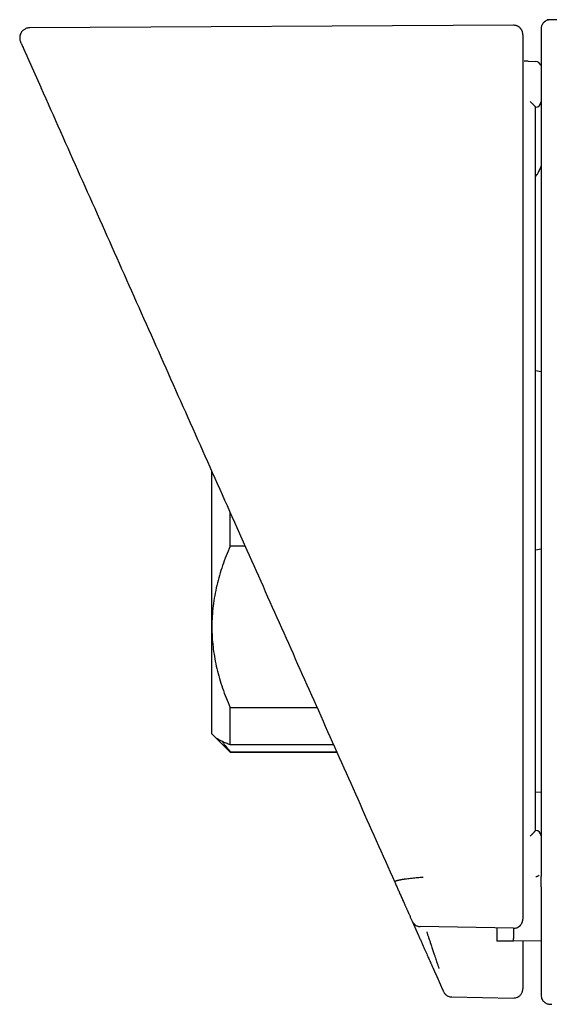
# Model space of a CAD drawing. Header units: millimetres. Extents: x 8 to 871, y 12 to 1888.
# Tile 58 of 114: x 722 to 751, y 1005 to 1059. Entities that reach past the tile are written whole.
import ezdxf

# ---------------------------------------------------------------- set-up
doc = ezdxf.new("R2010")
doc.units = ezdxf.units.MM

msp = doc.modelspace()

# ---------------------------------------------------------------- linework, layer by layer
at = {"color": 7, "linetype": 'Continuous', "lineweight": 30}
for p, q in [((748.985, 1058.942), (722.464, 1058.803)), ((779.406, 1059), (750.821, 1059.249)), ((722.342, 1057.181), (723.069, 1055.548)), ((749.786, 1056.974), (750.198, 1056.959)), ((723.069, 1055.548), (723.077, 1055.532)), ((723.069, 1055.548), (723.075, 1055.535)), ((750.187, 1054.455), (750.187, 1054.455)), ((750.487, 1039.955), (750.187, 1040.008)), ((732.447, 1025.969), (732.447, 1034.484)), ((733.447, 1030.388), (733.447, 1032.238)), ((733.818, 1031.406), (734.367, 1030.174)), ((734.271, 1030.388), (733.447, 1030.388)), ((750.187, 1030.184), (750.487, 1030.237)), ((732.447, 1020.096), (732.447, 1025.969)), ((733.447, 1021.551), (738.206, 1021.551)), ((733.447, 1019.499), (733.447, 1021.551)), ((732.447, 1020.096), (732.578, 1019.966)), ((732.578, 1019.966), (733.447, 1019.096)), ((739.119, 1019.499), (733.447, 1019.499)), ((733.447, 1019.124), (739.286, 1019.124)), ((733.447, 1019.096), (733.447, 1019.124)), ((733.447, 1019.096), (739.299, 1019.096)), ((750.487, 1016.894), (750.187, 1016.899)), ((750.187, 1014.804), (750.187, 1014.804)), ((743.423, 1009.832), (743.771, 1009.052)), ((743.861, 1009.559), (748.977, 1009.464)), ((743.869, 1009.54), (743.869, 1009.54)), ((748.979, 1009.446), (743.87, 1009.541)), ((748.978, 1009.445), (748.978, 1009.445)), ((750.487, 1008.755), (748.979, 1008.729)), ((748.979, 1008.729), (748.071, 1008.744)), ((745.588, 1005.678), (748.979, 1005.619))]:
    msp.add_line(p, q, dxfattribs=at)
for centre, start, end in [((750.187, 1056.659), 19.0234, 88.0018), ((750.187, 1054.755), 270, 0), ((750.187, 1014.504), 0, 90)]:
    msp.add_arc(centre, 0.3, start, end, dxfattribs=at)
for points, knots in [([(749.487, 1058.427), (749.487, 1058.447), (749.487, 1058.484), (749.478, 1058.542), (749.465, 1058.593), (749.448, 1058.638), (749.43, 1058.676), (749.414, 1058.704), (749.4, 1058.725), (749.389, 1058.741), (749.363, 1058.774), (749.315, 1058.823), (749.25, 1058.871), (749.182, 1058.904), (749.122, 1058.925), (749.055, 1058.94), (749.008, 1058.942), (748.985, 1058.942)], [0, 0, 0, 0, 0.154895, 0.288533, 0.40085, 0.491823, 0.561566, 0.610528, 0.62768, 0.640571, 0.662721, 0.721161, 0.798839, 0.84433, 0.893537, 0.945722, 1, 1, 1, 1]), ([(750.992, 1059.241), (750.953, 1059.239), (750.88, 1059.234), (750.793, 1059.204), (750.734, 1059.173), (750.696, 1059.148), (750.654, 1059.115), (750.604, 1059.065), (750.558, 1059.001), (750.525, 1058.935), (750.504, 1058.875), (750.49, 1058.81), (750.488, 1058.764), (750.487, 1058.741)], [0, 0, 0, 0, 0.148375, 0.275734, 0.345663, 0.402145, 0.449771, 0.545144, 0.672136, 0.74641, 0.826663, 0.911678, 1, 1, 1, 1]), ([(722.464, 1058.803), (722.424, 1058.801), (722.349, 1058.796), (722.25, 1058.762), (722.177, 1058.723), (722.113, 1058.677), (722.052, 1058.619), (721.992, 1058.538), (721.948, 1058.444), (721.926, 1058.362), (721.917, 1058.29), (721.916, 1058.219), (721.927, 1058.128), (721.951, 1058.064), (721.964, 1058.03)], [0, 0, 0, 0, 0.110027, 0.20656, 0.283811, 0.338069, 0.421209, 0.516433, 0.613285, 0.704163, 0.748873, 0.813556, 0.898997, 1, 1, 1, 1]), ([(749.487, 1058.427), (749.487, 1058.427), (749.487, 1058.433), (749.487, 1058.416), (749.487, 1058.375), (749.487, 1058.299), (749.487, 1058.194), (749.487, 1058.058), (749.487, 1057.891), (749.487, 1057.696), (749.487, 1057.54), (749.487, 1057.462)], [0, 0, 0, 0, 0.002676, 0.12515, 0.250124, 0.375098, 0.500074, 0.625052, 0.750032, 0.875014, 1, 1, 1, 1]), ([(750.487, 1058.741), (750.487, 1058.738), (750.487, 1058.733), (750.487, 1058.687), (750.487, 1058.611), (750.487, 1058.505), (750.487, 1058.367), (750.487, 1058.198), (750.487, 1058.001), (750.487, 1057.843), (750.487, 1057.764)], [0, 0, 0, 0, 0.11993, 0.245649, 0.37137, 0.497091, 0.622814, 0.74854, 0.874268, 1, 1, 1, 1]), ([(721.965, 1058.029), (721.965, 1058.027), (721.967, 1058.023), (721.985, 1057.984), (722.012, 1057.922), (722.051, 1057.834), (722.089, 1057.749), (722.118, 1057.684), (722.133, 1057.65), (722.149, 1057.614), (722.166, 1057.577), (722.183, 1057.538), (722.201, 1057.497), (722.22, 1057.456), (722.236, 1057.421), (722.245, 1057.399), (722.248, 1057.392), (722.249, 1057.391), (722.25, 1057.389), (722.25, 1057.387), (722.251, 1057.385), (722.252, 1057.383), (722.254, 1057.378), (722.258, 1057.371), (722.263, 1057.36), (722.267, 1057.349), (722.272, 1057.339), (722.276, 1057.329), (722.281, 1057.32), (722.285, 1057.31), (722.289, 1057.301), (722.293, 1057.292), (722.297, 1057.284), (722.3, 1057.275), (722.304, 1057.267), (722.307, 1057.259), (722.311, 1057.252), (722.314, 1057.244), (722.317, 1057.237), (722.32, 1057.231), (722.323, 1057.224), (722.326, 1057.218), (722.328, 1057.212), (722.331, 1057.206), (722.333, 1057.201), (722.336, 1057.196), (722.338, 1057.191), (722.34, 1057.186), (722.342, 1057.183), (722.342, 1057.181)], [0, 0, 0, 0, 0.11999, 0.243231, 0.366446, 0.489634, 0.612915, 0.643897, 0.674872, 0.705839, 0.736799, 0.76764, 0.798499, 0.829489, 0.859546, 0.87281, 0.873645, 0.87448, 0.875442, 0.876806, 0.878163, 0.879512, 0.880854, 0.888108, 0.895374, 0.902408, 0.90921, 0.915781, 0.922119, 0.928119, 0.933895, 0.939447, 0.944776, 0.949972, 0.954936, 0.959668, 0.964168, 0.968437, 0.972403, 0.976146, 0.979666, 0.982962, 0.986094, 0.988994, 0.991661, 0.994095, 0.996296, 0.998264, 1, 1, 1, 1]), ([(749.487, 1057.462), (749.487, 1057.46), (749.487, 1057.456), (749.487, 1057.426), (749.487, 1057.381), (749.487, 1057.327), (749.487, 1057.272), (749.487, 1057.219), (749.487, 1057.155), (749.487, 1057.073), (749.487, 1057.01), (749.487, 1056.976)], [0, 0, 0, 0, 0.1243134, 0.2503789, 0.3735541, 0.4999749, 0.5819648, 0.6647615, 0.7497418, 0.8665223, 1, 1, 1, 1]), ([(750.487, 1057.764), (750.487, 1057.762), (750.487, 1057.757), (750.487, 1057.725), (750.487, 1057.678), (750.487, 1057.614), (750.487, 1057.537), (750.487, 1057.448), (750.487, 1057.353), (750.487, 1057.286), (750.487, 1057.253)], [0, 0, 0, 0, 0.1256892, 0.2497456, 0.3763276, 0.4995351, 0.6264125, 0.750038, 0.8757462, 1, 1, 1, 1]), ([(722.332, 1057.206), (722.335, 1057.201), (722.34, 1057.19), (722.351, 1057.18), (722.356, 1057.176)], [0, 0, 0, 0, 0.5660466, 1, 1, 1, 1]), ([(749.487, 1056.976), (749.487, 1056.936), (749.487, 1056.849), (749.487, 1056.711), (749.487, 1056.557), (749.487, 1056.392), (749.487, 1056.069), (749.487, 1055.794), (749.487, 1055.569), (749.487, 1055.545), (749.487, 1055.524), (749.487, 1055.5), (749.487, 1055.475), (749.487, 1055.446), (749.487, 1055.395), (749.487, 1055.317), (749.487, 1055.196), (749.487, 1055.048), (749.487, 1054.87), (749.487, 1054.606), (749.487, 1054.299), (749.487, 1053.966), (749.487, 1053.677), (749.487, 1053.4), (749.487, 1053.123), (749.487, 1052.846), (749.487, 1051.507), (749.487, 1049.23), (749.487, 1046.014), (749.487, 1042.111), (749.487, 1037.399), (749.487, 1032.074), (749.487, 1026.946), (749.487, 1022.015), (749.487, 1017.085), (749.487, 1013.799), (749.487, 1012.155)], [0, 0, 0, 0, 0.002716, 0.005793, 0.009231, 0.01303, 0.016857, 0.030829, 0.031491, 0.031918, 0.032395, 0.032921, 0.033497, 0.034123, 0.034798, 0.03691, 0.039398, 0.04285, 0.046833, 0.051348, 0.060469, 0.067434, 0.073613, 0.079792, 0.085972, 0.092153, 0.098335, 0.175606, 0.244607, 0.313591, 0.43679, 0.56, 0.669999, 0.779997, 0.889996, 1, 1, 1, 1]), ([(749.786, 1056.974), (749.743, 1056.975), (749.669, 1056.978), (749.594, 1056.981), (749.562, 1056.982)], [0, 0, 0, 0, 0.575577, 1, 1, 1, 1]), ([(750.198, 1056.958), (750.199, 1056.958), (750.199, 1056.958), (750.2, 1056.949), (750.2, 1056.949)], [0, 0, 0, 0, 0.973483, 1, 1, 1, 1]), ([(750.487, 1057.253), (750.487, 1055.379), (750.487, 1051.632), (750.487, 1046.012), (750.487, 1040.391), (750.487, 1034.771), (750.487, 1029.15), (750.487, 1023.529), (750.487, 1017.909), (750.487, 1014.162), (750.487, 1012.289)], [0, 0, 0, 0, 0.125014, 0.250016, 0.37501, 0.5, 0.62499, 0.749984, 0.874986, 1, 1, 1, 1]), ([(723.077, 1055.532), (723.791, 1053.927), (725.22, 1050.718), (727.366, 1045.897), (729.515, 1041.072), (731.665, 1036.242), (733.101, 1033.018), (733.818, 1031.406)], [0, 0, 0, 0, 0.199996, 0.399994, 0.599994, 0.799996, 1, 1, 1, 1]), ([(749.898, 1054.76), (749.903, 1054.756), (749.914, 1054.744), (749.932, 1054.726), (749.952, 1054.706), (749.973, 1054.685), (749.997, 1054.66), (750.023, 1054.634), (750.047, 1054.609), (750.068, 1054.587), (750.095, 1054.559), (750.121, 1054.531), (750.144, 1054.507), (750.163, 1054.485), (750.183, 1054.463), (750.186, 1054.458), (750.187, 1054.455)], [0, 0, 0, 0, 0.035489, 0.088615, 0.134135, 0.187975, 0.250342, 0.324591, 0.391127, 0.449643, 0.499933, 0.634067, 0.694338, 0.750034, 0.88015, 1, 1, 1, 1]), ([(750.187, 1014.804), (750.187, 1016.028), (750.187, 1018.481), (750.187, 1022.166), (750.187, 1025.865), (750.187, 1029.576), (750.187, 1033.292), (750.187, 1037.71), (750.187, 1042.825), (750.187, 1048.64), (750.187, 1052.517), (750.187, 1054.455)], [0, 0, 0, 0, 0.092631, 0.185583, 0.278857, 0.372456, 0.466379, 0.560004, 0.70667, 0.853334, 1, 1, 1, 1]), ([(750.438, 1051.106), (750.436, 1051.1), (750.42, 1051.058), (750.383, 1050.978), (750.322, 1050.861), (750.257, 1050.751), (750.207, 1050.685), (750.187, 1050.658)], [0, 0, 0, 0, 0.036511, 0.260713, 0.517169, 0.806369, 1, 1, 1, 1]), ([(750.487, 1051.244), (750.478, 1051.214), (750.459, 1051.158), (750.436, 1051.102), (750.426, 1051.077)], [0, 0, 0, 0, 0.544722, 1, 1, 1, 1]), ([(733.447, 1030.388), (733.373, 1030.212), (733.223, 1029.861), (733.028, 1029.326), (732.857, 1028.787), (732.712, 1028.238), (732.596, 1027.679), (732.511, 1027.111), (732.458, 1026.541), (732.451, 1026.16), (732.447, 1025.969)], [0, 0, 0, 0, 0.123275, 0.246634, 0.369972, 0.493219, 0.619855, 0.746625, 0.873382, 1, 1, 1, 1]), ([(734.367, 1030.174), (735.04, 1028.661), (736.388, 1025.634), (738.412, 1021.088), (740.439, 1016.536), (741.792, 1013.497), (742.468, 1011.977)], [0, 0, 0, 0, 0.2497853, 0.4997096, 0.7497791, 1, 1, 1, 1]), ([(732.447, 1025.969), (732.448, 1025.918), (732.449, 1025.688), (732.468, 1025.279), (732.522, 1024.743), (732.606, 1024.21), (732.719, 1023.675), (732.861, 1023.14), (733.031, 1022.605), (733.225, 1022.074), (733.373, 1021.725), (733.447, 1021.551)], [0, 0, 0, 0, 0.034085, 0.153094, 0.272217, 0.391351, 0.510375, 0.632725, 0.755164, 0.877622, 1, 1, 1, 1]), ([(733.447, 1019.499), (733.373, 1019.528), (733.223, 1019.586), (733.028, 1019.673), (732.857, 1019.762), (732.714, 1019.852), (732.621, 1019.92), (732.587, 1019.959), (732.58, 1019.967)], [0, 0, 0, 0, 0.188906, 0.377939, 0.566941, 0.755805, 0.94986, 1, 1, 1, 1]), ([(733.024, 1019.678), (733.027, 1019.672), (733.088, 1019.575), (733.226, 1019.39), (733.374, 1019.213), (733.447, 1019.124)], [0, 0, 0, 0, 0.032511, 0.5164156, 1, 1, 1, 1]), ([(749.898, 1014.498), (749.902, 1014.503), (749.913, 1014.514), (749.931, 1014.531), (749.951, 1014.552), (749.972, 1014.573), (749.997, 1014.598), (750.023, 1014.625), (750.047, 1014.65), (750.068, 1014.671), (750.095, 1014.7), (750.121, 1014.727), (750.144, 1014.752), (750.163, 1014.773), (750.183, 1014.795), (750.186, 1014.801), (750.187, 1014.804)], [0, 0, 0, 0, 0.032781, 0.084979, 0.130884, 0.185931, 0.250341, 0.32425, 0.390657, 0.449281, 0.499933, 0.634024, 0.694304, 0.750034, 0.88016, 1, 1, 1, 1]), ([(744.028, 1012.231), (743.975, 1012.227), (743.869, 1012.22), (743.712, 1012.207), (743.561, 1012.194), (743.409, 1012.179), (743.259, 1012.163), (743.15, 1012.149), (743.079, 1012.14), (743.044, 1012.135), (743.009, 1012.13), (742.975, 1012.125), (742.943, 1012.12), (742.907, 1012.115), (742.865, 1012.108), (742.814, 1012.099), (742.77, 1012.091), (742.733, 1012.084), (742.706, 1012.078), (742.678, 1012.072), (742.651, 1012.065), (742.624, 1012.059), (742.597, 1012.051), (742.562, 1012.041), (742.523, 1012.028), (742.489, 1012.011), (742.467, 1011.994), (742.468, 1011.983), (742.468, 1011.977)], [0, 0, 0, 0, 0.064096, 0.127378, 0.190084, 0.252394, 0.321861, 0.391112, 0.409232, 0.427344, 0.44545, 0.463549, 0.481643, 0.499734, 0.52375, 0.55477, 0.592801, 0.611253, 0.631, 0.652045, 0.674397, 0.698062, 0.723054, 0.749388, 0.805484, 0.865682, 0.93034, 1, 1, 1, 1]), ([(749.487, 1012.155), (749.487, 1012.127), (749.487, 1012.069), (749.487, 1011.983), (749.487, 1011.896), (749.487, 1011.808), (749.487, 1011.719), (749.487, 1011.629), (749.487, 1011.538), (749.487, 1011.449), (749.487, 1011.364), (749.487, 1011.281), (749.487, 1011.197), (749.487, 1011.134), (749.487, 1011.092), (749.487, 1011.07), (749.487, 1011.049), (749.487, 1011.027), (749.487, 1011.007), (749.487, 1010.988), (749.487, 1010.962), (749.487, 1010.927), (749.487, 1010.875), (749.487, 1010.815), (749.487, 1010.747), (749.487, 1010.677), (749.487, 1010.606), (749.487, 1010.534), (749.487, 1010.46), (749.487, 1010.382), (749.487, 1010.3), (749.487, 1010.213), (749.487, 1010.125), (749.487, 1010.036), (749.487, 1009.975), (749.487, 1009.945)], [0, 0, 0, 0, 0.03403, 0.06894, 0.104729, 0.141397, 0.178946, 0.217374, 0.256681, 0.296868, 0.332961, 0.369735, 0.40719, 0.445326, 0.455022, 0.46476, 0.474542, 0.484367, 0.494235, 0.503007, 0.51024, 0.530397, 0.550944, 0.58198, 0.613866, 0.646603, 0.68019, 0.714626, 0.749913, 0.78605, 0.826783, 0.868544, 0.911334, 0.955153, 1, 1, 1, 1]), ([(750.199, 1012.281), (750.217, 1012.282), (750.253, 1012.286), (750.307, 1012.304), (750.353, 1012.327), (750.376, 1012.348), (750.384, 1012.356)], [0, 0, 0, 0, 0.262687, 0.540489, 0.82958, 1, 1, 1, 1]), ([(750.487, 1011.719), (750.487, 1011.724), (750.487, 1011.733), (750.487, 1011.771), (750.487, 1011.825), (750.487, 1011.896), (750.487, 1011.981), (750.487, 1012.077), (750.487, 1012.181), (750.487, 1012.253), (750.487, 1012.289)], [0, 0, 0, 0, 0.1242248, 0.2497371, 0.3734275, 0.4995372, 0.6232927, 0.7493619, 0.8741809, 1, 1, 1, 1]), ([(742.468, 1011.977), (742.482, 1011.945), (742.511, 1011.881), (742.554, 1011.784), (742.598, 1011.687), (742.641, 1011.589), (742.686, 1011.489), (742.73, 1011.389), (742.776, 1011.287), (742.822, 1011.182), (742.869, 1011.076), (742.904, 1010.998), (742.927, 1010.946), (742.938, 1010.923), (742.948, 1010.899), (742.959, 1010.875), (742.969, 1010.854), (742.981, 1010.825), (742.997, 1010.789), (743.019, 1010.74), (743.042, 1010.689), (743.067, 1010.633), (743.092, 1010.575), (743.119, 1010.517), (743.142, 1010.464), (743.163, 1010.416), (743.181, 1010.376), (743.2, 1010.335), (743.217, 1010.295), (743.235, 1010.255), (743.259, 1010.202), (743.288, 1010.136), (743.323, 1010.058), (743.357, 1009.981), (743.39, 1009.908), (743.411, 1009.86), (743.422, 1009.836)], [0, 0, 0, 0, 0.039811, 0.080604, 0.122379, 0.165135, 0.208874, 0.253595, 0.299298, 0.347241, 0.39622, 0.446233, 0.457375, 0.468567, 0.47981, 0.491102, 0.501883, 0.510704, 0.531939, 0.553793, 0.579852, 0.60674, 0.634456, 0.663002, 0.692378, 0.71206, 0.732099, 0.752389, 0.771948, 0.79127, 0.810356, 0.850458, 0.889473, 0.927402, 0.964244, 1, 1, 1, 1]), ([(750.487, 1011.719), (750.487, 1011.675), (750.487, 1011.586), (750.487, 1011.453), (750.487, 1011.32), (750.487, 1011.187), (750.487, 1011.055), (750.487, 1010.923), (750.487, 1010.792), (750.487, 1010.661), (750.487, 1010.541), (750.487, 1010.432), (750.487, 1010.334), (750.487, 1010.224), (750.487, 1010.142), (750.487, 1010.085), (750.487, 1010.065), (750.487, 1010.044), (750.487, 1010.025), (750.487, 1009.983), (750.487, 1009.919), (750.487, 1009.831), (750.487, 1009.741), (750.487, 1009.652), (750.487, 1009.563), (750.487, 1009.474), (750.487, 1009.392), (750.487, 1009.337), (750.487, 1009.31), (750.487, 1009.302), (750.487, 1009.294), (750.487, 1009.287), (750.487, 1009.279), (750.487, 1009.272), (750.487, 1009.255), (750.487, 1009.229), (750.487, 1009.188), (750.487, 1009.141), (750.487, 1009.087), (750.487, 1009.033), (750.487, 1008.976), (750.487, 1008.918), (750.487, 1008.861), (750.487, 1008.806), (750.487, 1008.754), (750.487, 1008.699), (750.487, 1008.644), (750.487, 1008.606), (750.487, 1008.583), (750.487, 1008.578), (750.487, 1008.572), (750.487, 1008.567), (750.487, 1008.561), (750.487, 1008.556), (750.487, 1008.55), (750.487, 1008.529), (750.487, 1008.492), (750.487, 1008.437), (750.487, 1008.38), (750.487, 1008.323), (750.487, 1008.262), (750.487, 1008.198), (750.487, 1008.131), (750.487, 1008.063), (750.487, 1007.993), (750.487, 1007.922), (750.487, 1007.85), (750.487, 1007.779), (750.487, 1007.707), (750.487, 1007.635), (750.487, 1007.561), (750.487, 1007.487), (750.487, 1007.413), (750.487, 1007.341), (750.487, 1007.275), (750.487, 1007.217), (750.487, 1007.179), (750.487, 1007.153), (750.487, 1007.139), (750.487, 1007.127), (750.487, 1007.116), (750.487, 1007.094), (750.487, 1007.063), (750.487, 1007.021), (750.487, 1006.977), (750.487, 1006.932), (750.487, 1006.886), (750.487, 1006.843), (750.487, 1006.813), (750.487, 1006.799), (750.487, 1006.795), (750.487, 1006.791), (750.487, 1006.787), (750.487, 1006.783), (750.487, 1006.78), (750.487, 1006.77), (750.487, 1006.757), (750.487, 1006.738), (750.487, 1006.721), (750.487, 1006.705), (750.487, 1006.691), (750.487, 1006.678), (750.487, 1006.667), (750.487, 1006.657), (750.487, 1006.649), (750.487, 1006.642), (750.487, 1006.636), (750.487, 1006.633), (750.487, 1006.631), (750.487, 1006.631), (750.487, 1006.63), (750.487, 1006.63), (750.487, 1006.629), (750.487, 1006.627), (750.487, 1006.625), (750.487, 1006.616), (750.487, 1006.596), (750.487, 1006.556), (750.487, 1006.51), (750.487, 1006.463), (750.487, 1006.425), (750.487, 1006.387), (750.487, 1006.349), (750.487, 1006.312), (750.487, 1006.273), (750.487, 1006.237), (750.487, 1006.206), (750.487, 1006.18), (750.487, 1006.161), (750.487, 1006.148), (750.487, 1006.141), (750.487, 1006.135), (750.487, 1006.128), (750.487, 1006.122), (750.487, 1006.114), (750.487, 1006.106), (750.487, 1006.088), (750.487, 1006.062), (750.487, 1006.028), (750.487, 1005.996), (750.487, 1005.966), (750.487, 1005.938), (750.487, 1005.912), (750.487, 1005.89), (750.487, 1005.877), (750.487, 1005.871)], [0, 0, 0, 0, 0.017871, 0.036049, 0.054534, 0.073326, 0.092426, 0.111483, 0.130837, 0.150487, 0.170433, 0.18552, 0.200772, 0.216189, 0.236792, 0.240056, 0.243327, 0.246605, 0.24989, 0.252639, 0.266684, 0.281059, 0.295765, 0.310801, 0.325397, 0.340291, 0.355484, 0.366907, 0.368199, 0.369494, 0.37079, 0.372088, 0.373389, 0.374692, 0.375738, 0.38187, 0.388177, 0.396985, 0.406113, 0.415559, 0.425324, 0.435409, 0.445812, 0.454796, 0.464006, 0.473441, 0.483101, 0.492842, 0.49381, 0.494781, 0.495753, 0.496728, 0.497705, 0.498684, 0.499665, 0.500424, 0.509743, 0.519444, 0.529394, 0.539593, 0.55004, 0.5616, 0.573451, 0.585591, 0.598021, 0.61074, 0.62375, 0.636281, 0.64907, 0.662117, 0.675421, 0.688983, 0.701873, 0.714987, 0.728326, 0.737253, 0.746277, 0.749134, 0.751436, 0.753516, 0.755619, 0.757745, 0.765098, 0.772707, 0.780571, 0.788691, 0.797066, 0.805697, 0.812347, 0.812968, 0.813686, 0.814395, 0.815096, 0.815788, 0.816472, 0.817148, 0.820712, 0.824067, 0.827158, 0.829986, 0.83255, 0.834894, 0.836965, 0.838761, 0.840282, 0.841529, 0.842501, 0.8432, 0.843343, 0.843466, 0.843568, 0.84365, 0.843711, 0.843909, 0.844496, 0.845082, 0.848768, 0.85535, 0.867104, 0.873919, 0.880733, 0.887548, 0.894362, 0.901177, 0.908232, 0.915712, 0.92091, 0.925877, 0.930612, 0.931963, 0.933294, 0.934605, 0.935896, 0.937166, 0.938716, 0.94036, 0.941995, 0.949661, 0.957129, 0.964401, 0.971973, 0.979319, 0.986439, 0.993332, 1, 1, 1, 1]), ([(748.978, 1009.442), (749.009, 1009.443), (749.073, 1009.446), (749.168, 1009.473), (749.259, 1009.518), (749.341, 1009.584), (749.397, 1009.651), (749.432, 1009.711), (749.453, 1009.757), (749.469, 1009.806), (749.48, 1009.854), (749.486, 1009.899), (749.487, 1009.93), (749.487, 1009.945)], [0, 0, 0, 0, 0.112834, 0.232613, 0.357493, 0.485022, 0.612538, 0.67564, 0.737789, 0.798708, 0.862292, 0.93027, 1, 1, 1, 1]), ([(743.438, 1009.804), (743.443, 1009.794), (743.452, 1009.776), (743.472, 1009.747), (743.494, 1009.717), (743.519, 1009.69), (743.553, 1009.657), (743.601, 1009.619), (743.665, 1009.583), (743.732, 1009.558), (743.801, 1009.541), (743.847, 1009.538), (743.87, 1009.537)], [0, 0, 0, 0, 0.082487, 0.157196, 0.223649, 0.288411, 0.354536, 0.487357, 0.618775, 0.748884, 0.87631, 1, 1, 1, 1]), ([(748.071, 1009.481), (748.071, 1009.421), (748.071, 1009.291), (748.071, 1009.137), (748.071, 1009.009), (748.071, 1008.912), (748.071, 1008.835), (748.071, 1008.781), (748.071, 1008.75), (748.071, 1008.746), (748.071, 1008.744)], [0, 0, 0, 0, 0.130705, 0.281193, 0.403888, 0.527005, 0.650247, 0.773331, 0.896, 1, 1, 1, 1]), ([(748.979, 1008.729), (748.979, 1008.729), (748.979, 1008.73), (748.979, 1008.737), (748.98, 1008.749), (748.981, 1008.769), (748.982, 1008.795), (748.984, 1008.825), (748.985, 1008.855), (748.986, 1008.885), (748.987, 1008.919), (748.989, 1008.956), (748.99, 1008.996), (748.992, 1009.061), (748.994, 1009.157), (748.994, 1009.294), (748.995, 1009.39), (748.994, 1009.443), (748.994, 1009.444)], [0, 0, 0, 0, 0.0521524, 0.1083299, 0.1685369, 0.2327789, 0.3010617, 0.3654052, 0.4130447, 0.4606853, 0.5083273, 0.5559702, 0.6036134, 0.6512562, 0.7727722, 0.8889249, 0.9997047, 1, 1, 1, 1]), ([(743.771, 1009.052), (743.798, 1008.991), (743.852, 1008.869), (743.932, 1008.689), (744.011, 1008.513), (744.086, 1008.343), (744.157, 1008.183), (744.223, 1008.035), (744.283, 1007.901), (744.335, 1007.785), (744.374, 1007.696), (744.403, 1007.631), (744.423, 1007.587), (744.437, 1007.556), (744.441, 1007.547), (744.442, 1007.543)], [0, 0, 0, 0, 0.083976, 0.167065, 0.250308, 0.334674, 0.417584, 0.500226, 0.584613, 0.667452, 0.750214, 0.813339, 0.875519, 0.937491, 1, 1, 1, 1]), ([(744.219, 1009.255), (744.225, 1009.235), (744.239, 1009.193), (744.262, 1009.126), (744.286, 1009.052), (744.313, 1008.971), (744.346, 1008.871), (744.381, 1008.764), (744.411, 1008.675), (744.429, 1008.62), (744.439, 1008.591), (744.447, 1008.566), (744.454, 1008.546), (744.472, 1008.49), (744.502, 1008.399), (744.543, 1008.278), (744.579, 1008.167), (744.613, 1008.066), (744.644, 1007.975), (744.679, 1007.869), (744.719, 1007.751), (744.76, 1007.628), (744.795, 1007.524), (744.825, 1007.434), (744.851, 1007.36), (744.87, 1007.303), (744.884, 1007.263), (744.888, 1007.253), (744.89, 1007.248)], [0, 0, 0, 0, 0.020365, 0.043022, 0.068033, 0.09546, 0.125364, 0.17029, 0.206322, 0.218156, 0.228487, 0.2373, 0.244582, 0.250326, 0.297853, 0.343208, 0.386238, 0.426818, 0.464851, 0.500265, 0.565963, 0.629665, 0.691154, 0.75026, 0.813732, 0.876682, 0.93885, 1, 1, 1, 1]), ([(749.487, 1008.738), (749.487, 1008.698), (749.487, 1008.599), (749.487, 1008.448), (749.487, 1008.288), (749.487, 1008.143), (749.487, 1008.013), (749.487, 1007.903), (749.487, 1007.812), (749.487, 1007.743), (749.487, 1007.696), (749.487, 1007.685), (749.487, 1007.679)], [0, 0, 0, 0, 0.067456, 0.170994, 0.274071, 0.378359, 0.481849, 0.584909, 0.689215, 0.792896, 0.89593, 1, 1, 1, 1]), ([(749.487, 1007.679), (749.487, 1007.661), (749.487, 1007.625), (749.487, 1007.573), (749.487, 1007.522), (749.487, 1007.472), (749.487, 1007.425), (749.487, 1007.38), (749.487, 1007.337), (749.487, 1007.297), (749.487, 1007.259), (749.487, 1007.222), (749.487, 1007.186), (749.487, 1007.151), (749.487, 1007.117), (749.487, 1007.084), (749.487, 1007.054), (749.487, 1007.025), (749.487, 1006.999), (749.487, 1006.975), (749.487, 1006.954), (749.487, 1006.936), (749.487, 1006.922), (749.487, 1006.911), (749.487, 1006.903), (749.487, 1006.899), (749.487, 1006.898), (749.487, 1006.896), (749.487, 1006.895), (749.487, 1006.894), (749.487, 1006.852), (749.487, 1006.77), (749.487, 1006.676), (749.487, 1006.617), (749.487, 1006.59), (749.487, 1006.563), (749.487, 1006.537), (749.487, 1006.511), (749.487, 1006.483), (749.487, 1006.449), (749.487, 1006.41), (749.487, 1006.368), (749.487, 1006.329), (749.487, 1006.294), (749.487, 1006.264), (749.487, 1006.237), (749.487, 1006.221), (749.487, 1006.214)], [0, 0, 0, 0, 0.0346115, 0.0681187, 0.1005218, 0.1318207, 0.1620154, 0.1911059, 0.2175227, 0.2429579, 0.2674115, 0.2908835, 0.313374, 0.3361548, 0.3578314, 0.3784038, 0.3978721, 0.4162361, 0.433496, 0.4477713, 0.4611915, 0.4737566, 0.4815812, 0.4890332, 0.495283, 0.49608, 0.4968721, 0.4976593, 0.4984415, 0.4992188, 0.4999911, 0.5783898, 0.6567839, 0.6743823, 0.6919817, 0.709582, 0.7271833, 0.7447856, 0.7640044, 0.783611, 0.8177765, 0.8508573, 0.8828536, 0.9137658, 0.943594, 0.9723386, 1, 1, 1, 1]), ([(744.442, 1007.543), (744.451, 1007.525), (744.467, 1007.489), (744.491, 1007.435), (744.514, 1007.383), (744.536, 1007.333), (744.557, 1007.285), (744.578, 1007.24), (744.597, 1007.197), (744.615, 1007.156), (744.632, 1007.118), (744.648, 1007.081), (744.665, 1007.044), (744.68, 1007.009), (744.696, 1006.975), (744.71, 1006.942), (744.724, 1006.912), (744.736, 1006.883), (744.748, 1006.857), (744.758, 1006.834), (744.768, 1006.813), (744.775, 1006.796), (744.782, 1006.781), (744.787, 1006.77), (744.79, 1006.763), (744.792, 1006.759), (744.792, 1006.758), (744.793, 1006.756), (744.793, 1006.755), (744.794, 1006.754), (744.813, 1006.712), (744.85, 1006.629), (744.891, 1006.535), (744.918, 1006.476), (744.93, 1006.448), (744.942, 1006.422), (744.953, 1006.395), (744.965, 1006.369), (744.978, 1006.341), (744.993, 1006.307), (745.01, 1006.268), (745.029, 1006.225), (745.047, 1006.186), (745.062, 1006.151), (745.076, 1006.121), (745.088, 1006.093), (745.095, 1006.078), (745.098, 1006.07)], [0, 0, 0, 0, 0.034973, 0.068807, 0.1015, 0.133055, 0.163469, 0.192744, 0.219303, 0.244848, 0.26938, 0.2929, 0.315406, 0.338169, 0.359792, 0.380276, 0.39962, 0.417825, 0.43489, 0.448964, 0.462156, 0.474466, 0.482107, 0.489363, 0.495431, 0.496203, 0.496971, 0.497733, 0.49849, 0.499242, 0.499989, 0.578388, 0.656781, 0.67438, 0.691979, 0.709579, 0.72718, 0.744783, 0.764, 0.783604, 0.817766, 0.850845, 0.882841, 0.913754, 0.943584, 0.972333, 1, 1, 1, 1]), ([(745.098, 1006.07), (745.1, 1006.066), (745.104, 1006.057), (745.109, 1006.046), (745.114, 1006.036), (745.117, 1006.027), (745.12, 1006.021), (745.122, 1006.016), (745.123, 1006.014), (745.124, 1006.013), (745.124, 1006.012), (745.124, 1006.012), (745.125, 1006.011), (745.125, 1006.011), (745.125, 1006.01), (745.125, 1006.009), (745.126, 1006.008), (745.127, 1006.007), (745.127, 1006.005), (745.128, 1006.004), (745.128, 1006.002), (745.129, 1006.001), (745.13, 1006), (745.13, 1005.999), (745.13, 1005.998), (745.131, 1005.997)], [0, 0, 0, 0, 0.07051, 0.143954, 0.22033, 0.299642, 0.371864, 0.44636, 0.46126, 0.476248, 0.491324, 0.503497, 0.511898, 0.520593, 0.529583, 0.538866, 0.575102, 0.615225, 0.659236, 0.707134, 0.75892, 0.813565, 0.87196, 0.934105, 1, 1, 1, 1]), ([(748.979, 1005.619), (749.018, 1005.621), (749.091, 1005.624), (749.178, 1005.655), (749.238, 1005.685), (749.277, 1005.71), (749.319, 1005.743), (749.37, 1005.793), (749.416, 1005.857), (749.449, 1005.924), (749.47, 1005.984), (749.485, 1006.05), (749.486, 1006.095), (749.487, 1006.119)], [0, 0, 0, 0, 0.1482598, 0.2756149, 0.3455681, 0.4020794, 0.4497342, 0.5451697, 0.6722302, 0.7465272, 0.8267803, 0.9117604, 1, 1, 1, 1]), ([(749.487, 1006.214), (749.487, 1006.21), (749.487, 1006.201), (749.487, 1006.19), (749.487, 1006.18), (749.487, 1006.171), (749.487, 1006.164), (749.487, 1006.16), (749.487, 1006.158), (749.487, 1006.157), (749.487, 1006.156), (749.487, 1006.156), (749.487, 1006.155), (749.487, 1006.155), (749.487, 1006.154), (749.487, 1006.153), (749.487, 1006.152), (749.487, 1006.151), (749.487, 1006.149), (749.487, 1006.148), (749.487, 1006.146), (749.487, 1006.145), (749.487, 1006.144), (749.487, 1006.143), (749.487, 1006.142), (749.487, 1006.142)], [0, 0, 0, 0, 0.0705211, 0.1439712, 0.2203511, 0.2996615, 0.3718794, 0.4463676, 0.461266, 0.4762521, 0.4913258, 0.503496, 0.5118938, 0.5205858, 0.529572, 0.5388524, 0.5750792, 0.6151962, 0.6592032, 0.7071005, 0.7588879, 0.8135372, 0.871939, 0.9340932, 1, 1, 1, 1]), ([(749.487, 1006.142), (749.487, 1006.133), (749.487, 1006.119), (749.487, 1006.121), (749.487, 1006.121)], [0, 0, 0, 0, 0.666273, 1, 1, 1, 1]), ([(745.131, 1005.997), (745.135, 1005.988), (745.141, 1005.975), (745.14, 1005.977), (745.14, 1005.977)], [0, 0, 0, 0, 0.666306, 1, 1, 1, 1]), ([(745.141, 1005.975), (745.154, 1005.949), (745.178, 1005.901), (745.223, 1005.845), (745.263, 1005.805), (745.302, 1005.774), (745.347, 1005.744), (745.41, 1005.712), (745.493, 1005.685), (745.555, 1005.681), (745.589, 1005.678)], [0, 0, 0, 0, 0.153209, 0.280664, 0.37889, 0.451254, 0.544179, 0.668446, 0.8219, 1, 1, 1, 1]), ([(750.487, 1005.871), (750.487, 1005.867), (750.487, 1005.859), (750.487, 1005.849), (750.487, 1005.839), (750.487, 1005.833), (750.487, 1005.828), (750.487, 1005.825), (750.487, 1005.822), (750.487, 1005.819), (750.487, 1005.817), (750.487, 1005.815), (750.487, 1005.812), (750.487, 1005.81), (750.487, 1005.806), (750.487, 1005.804), (750.487, 1005.801), (750.487, 1005.8), (750.487, 1005.8)], [0, 0, 0, 0, 0.064989, 0.134965, 0.209928, 0.289879, 0.327398, 0.365923, 0.405454, 0.44599, 0.487533, 0.520942, 0.551359, 0.63095, 0.715609, 0.805337, 0.900134, 1, 1, 1, 1]), ([(750.487, 1005.8), (750.487, 1005.791), (750.487, 1005.777), (750.487, 1005.779), (750.487, 1005.779)], [0, 0, 0, 0, 0.666381, 1, 1, 1, 1]), ([(750.487, 1005.777), (750.49, 1005.735), (750.496, 1005.655), (750.533, 1005.562), (750.571, 1005.498), (750.602, 1005.458), (750.634, 1005.422), (750.673, 1005.386), (750.726, 1005.349), (750.788, 1005.317), (750.854, 1005.293), (750.922, 1005.28), (750.995, 1005.275), (751.044, 1005.281), (751.069, 1005.284)], [0, 0, 0, 0, 0.146287, 0.273559, 0.343931, 0.400938, 0.449082, 0.509764, 0.585024, 0.673948, 0.748607, 0.828836, 0.913192, 1, 1, 1, 1])]:
    msp.add_open_spline(points, degree=3, knots=knots, dxfattribs=at)

doc.saveas('drawing.dxf')
